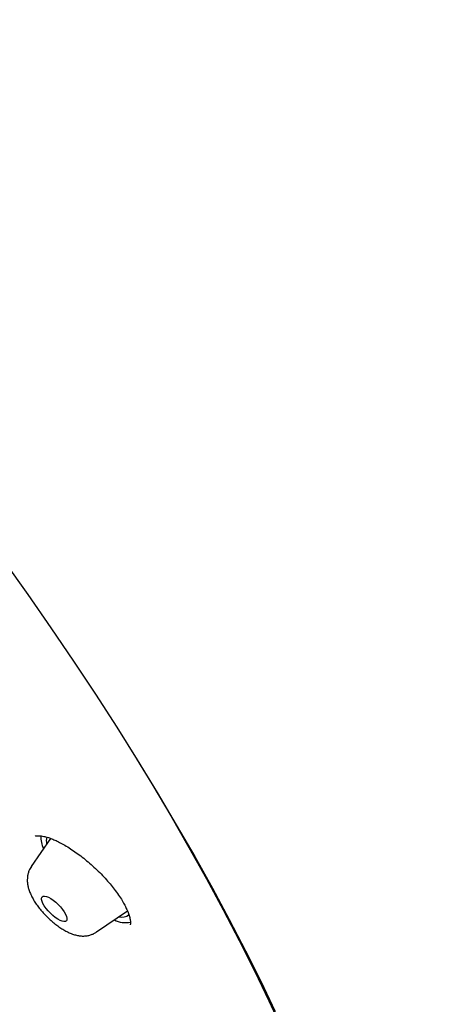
# Model space of a CAD drawing. Header units: millimetres. Extents: x 8 to 1577, y 12 to 2534.
# Tile 26 of 60: x 1363 to 1374, y 875 to 901. Entities that reach past the tile are written whole.
import ezdxf

# ---------------------------------------------------------------- set-up
doc = ezdxf.new("R2010")
doc.units = ezdxf.units.MM

msp = doc.modelspace()

# ---------------------------------------------------------------- linework, layer by layer
at = {"color": 7, "linetype": 'Continuous', "lineweight": 30}
for p, q in [((1364.074, 879.267), (1363.565, 878.525)), ((1365.289, 876.797), (1366.104, 877.352))]:
    msp.add_line(p, q, dxfattribs=at)
at = {"color": 7, "linetype": 'Continuous', "lineweight": 30, "flags": 128}
for points in [[(1362.84, 886.587), (1363.47, 885.702), (1364.084, 884.821), (1364.68, 883.943), (1365.259, 883.069), (1365.821, 882.2), (1366.363, 881.337), (1366.888, 880.48), (1367.393, 879.629), (1367.879, 878.786), (1368.345, 877.95), (1368.792, 877.123), (1369.218, 876.304), (1369.623, 875.496), (1370.008, 874.697)], [(1366.344, 881.369), (1366.747, 880.708), (1367.247, 879.866), (1367.728, 879.031), (1368.19, 878.203), (1368.632, 877.384), (1369.054, 876.574), (1369.455, 875.773), (1369.836, 874.983), (1370.196, 874.202)], [(1363.873, 877.548), (1363.848, 877.605), (1363.837, 877.654), (1363.838, 877.694), (1363.852, 877.723), (1363.878, 877.739), (1363.916, 877.743), (1363.964, 877.734), (1364.019, 877.712), (1364.08, 877.679), (1364.145, 877.635), (1364.211, 877.582), (1364.276, 877.522), (1364.336, 877.458), (1364.39, 877.392), (1364.436, 877.327), (1364.471, 877.265), (1364.496, 877.208), (1364.507, 877.158), (1364.506, 877.119), (1364.492, 877.09), (1364.466, 877.073), (1364.428, 877.07), (1364.381, 877.079), (1364.325, 877.101), (1364.264, 877.134), (1364.199, 877.178), (1364.133, 877.231), (1364.068, 877.29), (1364.008, 877.354), (1363.954, 877.42), (1363.908, 877.486), (1363.873, 877.548)]]:
    msp.add_lwpolyline(points, dxfattribs=at)
at = {"color": 7, "linetype": 'Continuous', "lineweight": 30}
for centre, radius, start, end in [((1364.632, 879.333), 0.819, 179.5678, 204.5008), ((1364.354, 879.191), 0.393, 163.3849, 191.2853), ((1365.958, 877.48), 0.292, 254.2363, 309.3657), ((1366.063, 877.721), 0.677, 243.2368, 280.6171)]:
    msp.add_arc(centre, radius, start, end, dxfattribs=at)
for points, knots in [([(1390.457, 874.578), (1390.5, 874.623), (1390.58, 874.707), (1390.689, 874.826), (1390.78, 874.928), (1390.853, 875.012), (1390.908, 875.079), (1390.949, 875.129), (1391.024, 875.221), (1391.103, 875.322), (1391.188, 875.436), (1391.247, 875.518), (1391.316, 875.615), (1391.39, 875.725), (1391.472, 875.85), (1391.555, 875.983), (1391.635, 876.117), (1391.71, 876.248), (1391.783, 876.381), (1391.858, 876.524), (1391.931, 876.673), (1392.004, 876.827), (1392.071, 876.978), (1392.134, 877.125), (1392.189, 877.263), (1392.24, 877.396), (1392.29, 877.531), (1392.351, 877.707), (1392.423, 877.933), (1392.502, 878.206), (1392.566, 878.459), (1392.617, 878.682), (1392.657, 878.871), (1392.692, 879.055), (1392.722, 879.23), (1392.747, 879.391), (1392.769, 879.546), (1392.789, 879.704), (1392.809, 879.88), (1392.827, 880.067), (1392.843, 880.263), (1392.856, 880.459), (1392.865, 880.656), (1392.873, 880.87), (1392.877, 881.098), (1392.877, 881.336), (1392.874, 881.571), (1392.867, 881.812), (1392.855, 882.072), (1392.838, 882.345), (1392.817, 882.623), (1392.788, 882.926), (1392.753, 883.246), (1392.709, 883.58), (1392.662, 883.903), (1392.611, 884.224), (1392.56, 884.515), (1392.509, 884.782), (1392.46, 885.026), (1392.405, 885.29), (1392.342, 885.573), (1392.272, 885.873), (1392.206, 886.141), (1392.15, 886.36), (1392.109, 886.515), (1392.075, 886.641), (1392.049, 886.738), (1392.022, 886.836), (1391.988, 886.958), (1391.942, 887.119), (1391.886, 887.311), (1391.821, 887.53), (1391.744, 887.783), (1391.652, 888.072), (1391.546, 888.399), (1391.422, 888.765), (1391.28, 889.17), (1391.119, 889.614), (1390.973, 890), (1390.851, 890.314), (1390.765, 890.534), (1390.685, 890.733), (1390.617, 890.899), (1390.567, 891.022), (1390.532, 891.106), (1390.508, 891.164), (1390.487, 891.215), (1390.465, 891.268), (1390.427, 891.359), (1390.368, 891.497), (1390.285, 891.691), (1390.186, 891.921), (1390.07, 892.185), (1389.921, 892.518), (1389.744, 892.907), (1389.542, 893.339), (1389.287, 893.872), (1388.979, 894.499), (1388.614, 895.217), (1388.248, 895.913), (1387.878, 896.599), (1387.461, 897.35), (1386.984, 898.185), (1386.579, 898.872), (1386.297, 899.34), (1386.156, 899.573), (1386.023, 899.791), (1385.902, 899.987), (1385.797, 900.157), (1385.709, 900.299), (1385.639, 900.41), (1385.588, 900.493), (1385.543, 900.563), (1385.491, 900.647), (1385.419, 900.761), (1385.327, 900.905), (1385.223, 901.069), (1385.078, 901.296), (1384.886, 901.594), (1384.641, 901.969), (1384.371, 902.379), (1384.072, 902.827), (1383.743, 903.314), (1383.384, 903.839), (1383.003, 904.386), (1382.61, 904.943), (1382.213, 905.497), (1381.815, 906.047), (1381.249, 906.815), (1380.512, 907.797), (1379.595, 908.983), (1378.677, 910.141), (1377.755, 911.273), (1376.827, 912.387), (1375.886, 913.489), (1374.901, 914.617), (1373.871, 915.768), (1372.796, 916.941), (1371.708, 918.098), (1370.606, 919.242), (1369.468, 920.397), (1368.293, 921.559), (1367.082, 922.728), (1365.859, 923.88), (1364.619, 925.017), (1363.362, 926.142), (1362.176, 927.174), (1361.067, 928.116), (1360.038, 928.971), (1358.998, 929.815), (1357.944, 930.651), (1356.873, 931.48), (1355.838, 932.261), (1354.84, 932.996), (1353.882, 933.685), (1352.912, 934.366), (1352.132, 934.899), (1351.556, 935.285), (1351.2, 935.522), (1350.878, 935.734), (1350.592, 935.92), (1350.349, 936.077), (1350.147, 936.207), (1349.984, 936.311), (1349.847, 936.398), (1349.736, 936.469), (1349.637, 936.531), (1349.532, 936.597), (1349.404, 936.678), (1349.245, 936.777), (1349.038, 936.906), (1348.779, 937.066), (1348.461, 937.26), (1348.098, 937.479), (1347.696, 937.719), (1347.274, 937.967), (1346.693, 938.303), (1345.978, 938.707), (1345.141, 939.164), (1344.345, 939.584), (1343.589, 939.969), (1342.975, 940.272), (1342.491, 940.504), (1342.127, 940.675), (1341.771, 940.839), (1341.423, 940.997), (1341.087, 941.146), (1340.777, 941.28), (1340.499, 941.399), (1340.255, 941.501), (1340.026, 941.596), (1339.789, 941.692), (1339.54, 941.792), (1339.275, 941.896), (1339, 942.002), (1338.708, 942.112), (1338.406, 942.223), (1338.1, 942.332), (1337.814, 942.432), (1337.548, 942.522), (1337.302, 942.603), (1337.055, 942.683), (1336.816, 942.759), (1336.594, 942.826), (1336.409, 942.882), (1336.261, 942.925), (1336.146, 942.958), (1336.049, 942.986), (1335.956, 943.012), (1335.849, 943.042), (1335.718, 943.077), (1335.564, 943.119), (1335.384, 943.166), (1335.133, 943.229), (1334.829, 943.303), (1334.49, 943.38), (1334.178, 943.447), (1333.855, 943.511), (1333.518, 943.574), (1333.161, 943.634), (1332.806, 943.688), (1332.441, 943.736), (1332.086, 943.777), (1331.747, 943.809), (1331.43, 943.833), (1331.124, 943.85), (1330.838, 943.862), (1330.57, 943.867), (1330.302, 943.868), (1330.025, 943.864), (1329.736, 943.854), (1329.484, 943.84), (1329.274, 943.824), (1329.11, 943.809), (1328.955, 943.793), (1328.818, 943.777), (1328.697, 943.762), (1328.581, 943.746), (1328.453, 943.727), (1328.306, 943.704), (1328.143, 943.675), (1327.978, 943.643), (1327.813, 943.609), (1327.64, 943.57), (1327.455, 943.524), (1327.26, 943.472), (1327.071, 943.417), (1326.893, 943.362), (1326.731, 943.307), (1326.58, 943.254), (1326.444, 943.202), (1326.315, 943.151), (1326.189, 943.099), (1326.055, 943.042), (1325.913, 942.977), (1325.765, 942.906), (1325.62, 942.833), (1325.488, 942.763), (1325.371, 942.699), (1325.26, 942.635), (1325.143, 942.566), (1325.016, 942.487), (1324.887, 942.404), (1324.765, 942.321), (1324.658, 942.246), (1324.564, 942.177), (1324.475, 942.11), (1324.384, 942.039), (1324.309, 941.979), (1324.241, 941.924), (1324.176, 941.87), (1324.092, 941.798), (1323.99, 941.708), (1323.871, 941.599), (1323.786, 941.518), (1323.741, 941.475)], [0, 0, 0, 0, 0.00235, 0.004399, 0.006147, 0.007594, 0.008739, 0.009584, 0.010292, 0.013932, 0.01524, 0.016808, 0.01864, 0.020737, 0.022974, 0.02559, 0.027921, 0.030002, 0.032224, 0.034696, 0.037338, 0.039815, 0.042446, 0.044816, 0.047048, 0.04917, 0.051262, 0.053567, 0.057585, 0.061918, 0.06632, 0.069248, 0.072104, 0.074883, 0.077498, 0.079884, 0.081954, 0.084309, 0.086798, 0.089587, 0.092386, 0.095164, 0.097919, 0.100639, 0.104099, 0.107328, 0.110381, 0.113607, 0.11707, 0.12074, 0.124391, 0.127974, 0.132445, 0.136677, 0.140629, 0.144532, 0.148584, 0.151336, 0.15428, 0.157439, 0.160811, 0.164396, 0.168082, 0.170221, 0.172018, 0.173472, 0.174585, 0.175357, 0.176842, 0.178782, 0.1809, 0.18338, 0.186224, 0.189432, 0.193084, 0.197124, 0.201553, 0.20637, 0.211575, 0.213988, 0.216438, 0.218577, 0.22032, 0.221669, 0.222451, 0.222993, 0.223482, 0.22404, 0.224666, 0.226344, 0.228375, 0.230759, 0.233496, 0.236585, 0.24104, 0.245461, 0.249792, 0.257202, 0.264333, 0.271187, 0.277793, 0.284477, 0.293067, 0.30192, 0.304174, 0.306441, 0.308542, 0.310375, 0.312015, 0.313358, 0.314402, 0.315149, 0.315692, 0.316406, 0.317518, 0.318917, 0.320472, 0.322126, 0.325325, 0.328838, 0.332665, 0.336806, 0.341356, 0.346233, 0.351391, 0.356547, 0.361652, 0.366706, 0.37171, 0.382843, 0.393717, 0.404332, 0.414689, 0.424911, 0.435081, 0.445198, 0.456267, 0.467274, 0.47822, 0.489142, 0.500065, 0.51165, 0.523236, 0.534822, 0.546434, 0.558162, 0.570015, 0.579417, 0.588895, 0.598452, 0.608103, 0.617935, 0.627961, 0.636659, 0.645499, 0.65448, 0.663602, 0.667239, 0.670584, 0.673599, 0.676284, 0.678638, 0.680434, 0.681975, 0.683262, 0.684294, 0.685117, 0.68607, 0.687259, 0.688756, 0.690568, 0.693135, 0.696149, 0.699609, 0.703516, 0.707677, 0.71177, 0.720295, 0.728483, 0.736336, 0.743852, 0.751095, 0.754862, 0.758569, 0.762216, 0.765802, 0.769328, 0.77265, 0.775491, 0.778047, 0.780324, 0.782743, 0.785575, 0.788251, 0.791215, 0.794429, 0.797714, 0.801051, 0.804437, 0.807134, 0.809861, 0.81262, 0.815399, 0.817935, 0.820112, 0.82169, 0.823007, 0.824061, 0.825004, 0.826229, 0.827726, 0.829515, 0.831596, 0.833969, 0.838297, 0.842329, 0.846064, 0.849503, 0.854051, 0.858413, 0.862716, 0.867334, 0.87225, 0.876342, 0.880522, 0.884642, 0.888458, 0.891979, 0.895534, 0.899378, 0.903466, 0.907621, 0.910017, 0.91243, 0.9147, 0.916703, 0.918436, 0.920008, 0.921793, 0.924042, 0.926531, 0.929026, 0.931499, 0.93398, 0.936955, 0.940022, 0.942981, 0.945794, 0.948384, 0.950706, 0.953022, 0.954954, 0.956985, 0.959167, 0.96152, 0.964045, 0.966608, 0.968947, 0.970806, 0.972646, 0.974693, 0.976949, 0.979402, 0.981703, 0.983698, 0.985385, 0.987065, 0.988755, 0.99049, 0.991297, 0.992414, 0.993842, 0.995583, 0.997636, 1, 1, 1, 1]), ([(1363.666, 879.326), (1363.672, 879.329), (1363.681, 879.334), (1363.708, 879.337), (1363.74, 879.339), (1363.781, 879.338), (1363.829, 879.334), (1363.895, 879.322), (1363.991, 879.297), (1364.1, 879.26), (1364.22, 879.208), (1364.348, 879.145), (1364.489, 879.065), (1364.639, 878.97), (1364.792, 878.863), (1364.949, 878.744), (1365.105, 878.614), (1365.259, 878.475), (1365.409, 878.328), (1365.548, 878.178), (1365.672, 878.033), (1365.79, 877.883), (1365.895, 877.735), (1365.983, 877.595), (1366.049, 877.474), (1366.102, 877.362), (1366.145, 877.253), (1366.168, 877.167), (1366.178, 877.11), (1366.182, 877.074), (1366.183, 877.043), (1366.182, 877.02), (1366.181, 877.001), (1366.177, 876.994), (1366.175, 876.99)], [0, 0, 0, 0, 0.0437909, 0.0789515, 0.1050845, 0.1238998, 0.1415162, 0.1690886, 0.1977689, 0.2314395, 0.2600057, 0.2914411, 0.3251269, 0.3593691, 0.3940738, 0.4292315, 0.4648437, 0.5009289, 0.5372644, 0.5737405, 0.6086306, 0.6409896, 0.6802274, 0.7150557, 0.7455143, 0.7743554, 0.8084087, 0.8466249, 0.8644651, 0.8809954, 0.8987269, 0.9244356, 0.9582596, 1, 1, 1, 1]), ([(1363.566, 878.523), (1363.554, 878.505), (1363.525, 878.463), (1363.493, 878.387), (1363.469, 878.302), (1363.458, 878.214), (1363.458, 878.125), (1363.469, 878.034), (1363.492, 877.938), (1363.528, 877.835), (1363.578, 877.726), (1363.641, 877.615), (1363.714, 877.506), (1363.794, 877.402), (1363.879, 877.302), (1363.97, 877.207), (1364.064, 877.117), (1364.162, 877.033), (1364.263, 876.954), (1364.368, 876.882), (1364.478, 876.818), (1364.59, 876.764), (1364.7, 876.725), (1364.804, 876.7), (1364.902, 876.689), (1364.996, 876.691), (1365.087, 876.706), (1365.173, 876.734), (1365.241, 876.764), (1365.276, 876.79), (1365.287, 876.798)], [0, 0, 0, 0, 0.021064, 0.051, 0.080699, 0.110633, 0.141404, 0.173828, 0.208991, 0.24807, 0.291229, 0.335555, 0.378296, 0.4195, 0.459706, 0.49939, 0.53894, 0.578656, 0.618858, 0.660009, 0.702749, 0.747988, 0.790696, 0.828729, 0.863206, 0.895555, 0.92665, 0.957019, 0.986987, 1, 1, 1, 1])]:
    msp.add_open_spline(points, degree=3, knots=knots, dxfattribs=at)

doc.saveas('drawing.dxf')
